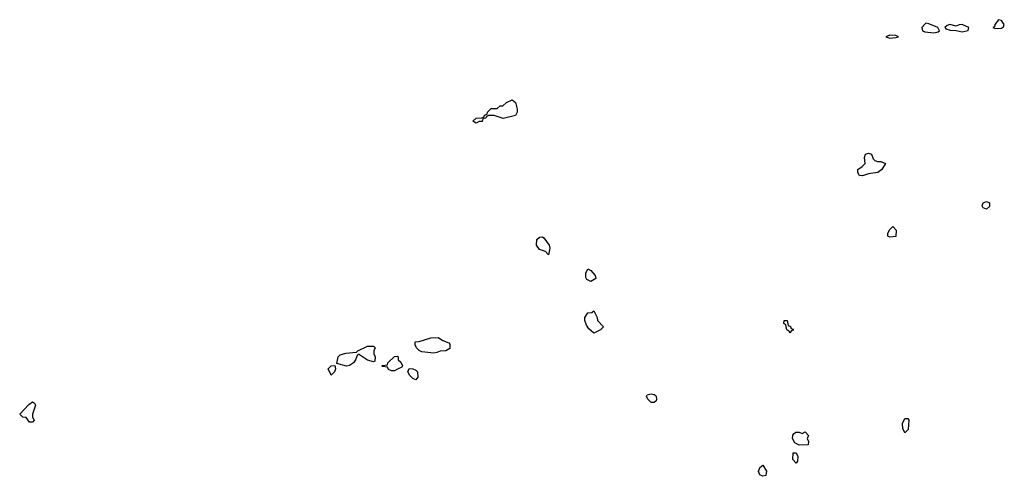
# Model space of a CAD drawing. Header units: inches. Extents: x 2701323 to 2964515, y 494916 to 722124.
# Tile 211 of 256: x 2769346 to 2775869, y 645979 to 649003. Entities that reach past the tile are written whole.
import ezdxf

# ---------------------------------------------------------------- set-up
doc = ezdxf.new("R2010")
doc.units = ezdxf.units.IN
doc.header["$MEASUREMENT"] = 0
doc.layers.add('C7664', color=7, linetype='Continuous')
doc.layers.add('C7674', color=7, linetype='Continuous')

msp = doc.modelspace()

# ---------------------------------------------------------------- linework, layer by layer
at = {"layer": 'C7664', "color": 2, "elevation": 2}
msp.add_lwpolyline([(2769410, 646338), (2769388, 646368), (2769366, 646370), (2769346, 646390), (2769405.6, 646454.4), (2769430, 646472), (2769443.6, 646463.6), (2769450.8, 646450), (2769431, 646390), (2769431.3, 646370), (2769442, 646350), (2769430, 646338)], close=True, dxfattribs=at)
at = {"layer": 'C7674', "color": 2}
for points, elevation in [([(2775350, 648978.7), (2775344.2, 648975.8), (2775322.4, 648950), (2775326.8, 648930), (2775342.3, 648922.3), (2775403.2, 648916.8), (2775430, 648922.8), (2775439, 648930), (2775428.7, 648950), (2775370, 648974.7)], 6), ([(2775830, 649002.7), (2775806.8, 648970), (2775804.7, 648955.3), (2775794, 648950), (2775810, 648944.7), (2775850, 648946.8), (2775864, 648956), (2775869, 648970), (2775850, 648997)], 6), ([(2775590, 648971.6), (2775570, 648969.2), (2775550, 648959.3), (2775508.7, 648971.3), (2775490, 648965.2), (2775474.8, 648950), (2775482.4, 648942.4), (2775510, 648933.4), (2775550, 648931.3), (2775590, 648922.4), (2775610, 648926), (2775629, 648931), (2775634, 648950)], 6), ([(2775110, 648901.2), (2775084.7, 648890), (2775110, 648880.7), (2775150, 648884), (2775168, 648890), (2775150, 648897.2)], 6), ([(2772550, 648349.2), (2772490, 648368), (2772452.7, 648367.3), (2772438, 648362), (2772434, 648350), (2772414, 648346), (2772410, 648328.7), (2772390, 648328), (2772370, 648318), (2772348, 648330), (2772370, 648351.3), (2772407.3, 648352.7), (2772422, 648358), (2772426, 648370), (2772442, 648378), (2772446, 648390), (2772470, 648414), (2772510, 648414), (2772528.4, 648431.6), (2772547.3, 648432.7), (2772570, 648454), (2772608.4, 648471.6), (2772630, 648454), (2772641, 648410), (2772641, 648390), (2772630, 648368.7)], 2), ([(2775030, 648064.7), (2775050, 648064.7), (2775082, 648050), (2775058, 648010), (2775032, 647990), (2774970, 647981.2), (2774930, 647969), (2774908.7, 647970), (2774898, 647990), (2774898, 648010), (2774928, 648030), (2774948, 648050), (2774942, 648090), (2774950, 648111.3), (2774970, 648118), (2774990, 648111.3), (2775001, 648081), (2775011.1, 648071.1)], 2), ([(2775750, 647748), (2775730, 647758), (2775722, 647770), (2775729.3, 647790.7), (2775750, 647798), (2775771.3, 647790), (2775770, 647766)], 2), ([(2775110, 647562), (2775098, 647570), (2775098, 647590), (2775110, 647614), (2775130, 647634), (2775152, 647610), (2775150, 647568)], 2), ([(2772850, 647446), (2772830, 647468), (2772790, 647482), (2772769.5, 647509.5), (2772772.5, 647547.5), (2772790, 647562.8), (2772810, 647564.9), (2772818.7, 647558.7), (2772853.4, 647510), (2772857.6, 647490)], 2), ([(2773130, 647268.7), (2773103.1, 647283.1), (2773096.4, 647296.4), (2773096.4, 647323.6), (2773110, 647354), (2773130, 647342), (2773158, 647310), (2773162, 647290)], 2), ([(2773150, 646928), (2773116.4, 646956.4), (2773100.2, 646980.2), (2773089, 647010), (2773089, 647030), (2773110, 647062), (2773136.4, 647063.6), (2773150, 647074), (2773172, 647030), (2773174, 647010), (2773214, 646970), (2773194, 646950)], 2), ([(2774450, 646926), (2774442, 646942), (2774428.4, 646948.4), (2774422, 646982), (2774408, 646990), (2774410, 647012), (2774431.1, 647011.1), (2774438, 646978), (2774452, 646972), (2774458, 646958), (2774470, 646954), (2774470, 646946), (2774458, 646942)], 2), ([(2772090, 646795.3), (2772010, 646804), (2771992.9, 646812.9), (2771975.3, 646830), (2771966, 646850), (2771966, 646870), (2771992.7, 646872.7), (2772070, 646896), (2772117.3, 646897.3), (2772150, 646878), (2772190, 646862), (2772195.3, 646855.3), (2772195.3, 646824.7), (2772170, 646809), (2772131.6, 646808.4), (2772110, 646798)], 2), ([(2771690, 646738), (2771650, 646749), (2771590, 646788), (2771581, 646779), (2771571.3, 646750), (2771558, 646730), (2771530, 646714), (2771510, 646709.2), (2771446, 646726), (2771455.3, 646770), (2771470, 646784.7), (2771505.6, 646794.4), (2771578, 646802), (2771586, 646810), (2771650, 646842), (2771690, 646842), (2771702, 646830), (2771692, 646810), (2771692, 646790), (2771702, 646770), (2771698, 646742)], 2), ([(2771810, 646678), (2771790, 646686), (2771782, 646702), (2771750, 646706), (2771746, 646710), (2771750, 646714), (2771782, 646718), (2771786, 646730), (2771830, 646772), (2771850, 646774), (2771854, 646770), (2771854, 646750), (2771870, 646734), (2771882, 646710), (2771878, 646702), (2771850, 646688), (2771830, 646678)], 2), ([(2771410, 646648), (2771389, 646690), (2771410, 646711.3), (2771434, 646714), (2771438, 646690), (2771431.3, 646670)], 2), ([(2771970, 646618), (2771950, 646626), (2771930, 646646), (2771918, 646670), (2771927.3, 646692.7), (2771950, 646692), (2771970, 646682), (2771982, 646670), (2771983.6, 646636.4)], 2), ([(2773530, 646468.7), (2773508, 646490), (2773498, 646510), (2773502, 646518), (2773530, 646524.7), (2773550, 646522), (2773556.9, 646516.9), (2773562, 646510), (2773564.7, 646490), (2773562, 646478), (2773550, 646468.7)], 2), ([(2775210, 646268), (2775196.4, 646296.4), (2775195.3, 646330), (2775210, 646362), (2775230, 646362), (2775236, 646350), (2775231, 646289), (2775230, 646286)], 2), ([(2774510, 646186), (2774482, 646202), (2774466, 646230), (2774468.4, 646251.6), (2774476.4, 646263.6), (2774488.4, 646271.6), (2774510, 646272), (2774530, 646262), (2774550, 646274), (2774572, 646250), (2774562, 646230), (2774572, 646210), (2774570, 646188)], 2), ([(2774490, 646066), (2774468, 646090), (2774470, 646134), (2774490, 646134), (2774502, 646110), (2774499.6, 646080.4)], 2), ([(2774270, 645979.3), (2774250, 645989.3), (2774240.9, 646010), (2774250, 646038), (2774270, 646052), (2774293.7, 646013.7), (2774290, 645984)], 2)]:
    msp.add_lwpolyline(points, close=True, dxfattribs=dict(at, elevation=elevation))

doc.saveas('drawing.dxf')
